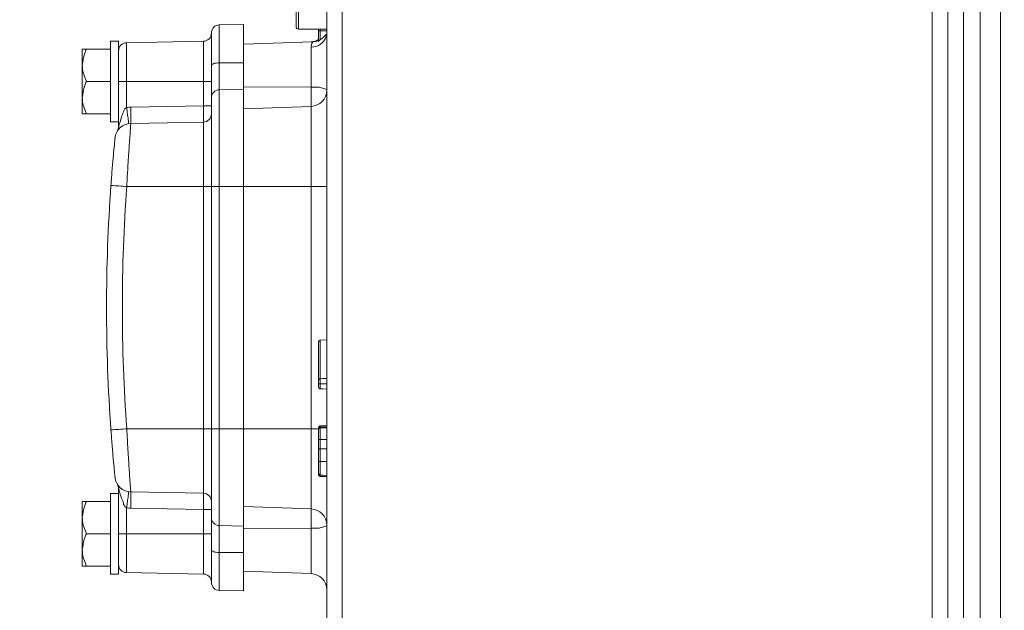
# Model space of a CAD drawing. Header units: millimetres. Extents: x 0 to 8410, y 0 to 5940.
# Tile 139 of 256: x 4717 to 4839, y 1424 to 1497. Entities that reach past the tile are written whole.
import ezdxf

# ---------------------------------------------------------------- set-up
doc = ezdxf.new("R2010")
doc.units = ezdxf.units.MM
doc.header["$LTSCALE"] = 10
doc.styles.add('SLDTEXTSTYLE0', font='TXT', dxfattribs={"width": 0.605})
doc.dimstyles.new('SLDDIMSTYLE0', dxfattribs={"dimtxt": 50, "dimasz": 50, "dimexe": 0, "dimexo": 0.0625, "dimgap": 12.5, "dimtad": 1, "dimtoh": 1, "dimdec": 1, "dimrnd": 1e-09, "dimzin": 12, "dimdsep": 46, "dimtxsty": 'SLDTEXTSTYLE0', "dimsah": 1, "dimcen": 0.09, "dimadec": 0, "dimazin": 0, "dimtfac": 1, "dimtofl": 0, "dimtmove": 0, "dimatfit": 3, "dimfxl": 1, "dimfrac": 2, "dimtolj": 1, "dimtzin": 12, "dimarcsym": 0})

# ---------------------------------------------------------------- blocks, each defined once
blk = doc.blocks.new('*D33')
at = {"color": 7, "linetype": 'Continuous', "lineweight": 0}
for p, q in [((5294.64, 1878.04), (4568.99, 1878.04)), ((4583.99, 1878.04), (4583.99, 1383.04)), ((4955.74, 1383.04), (4568.99, 1383.04))]:
    blk.add_line(p, q, dxfattribs=at)
for points in [[(4583.99, 1878.04), (4576.49, 1828.04), (4591.49, 1828.04)], [(4583.99, 1383.04), (4591.49, 1433.04), (4576.49, 1433.04)]]:
    blk.add_solid(points, dxfattribs=at)
at = {"color": 7, "linetype": 'Continuous', "lineweight": 0, "insert": (4519.54, 1573.26), "char_height": 50, "attachment_point": 1, "rotation": 90, "style": 'SLDTEXTSTYLE0'}
blk.add_mtext('495', dxfattribs=at)
blk = doc.blocks.new('*D35')
at = {"color": 7, "linetype": 'Continuous', "lineweight": 0}
for p, q in [((5294.64, 3305.04), (4468.99, 3305.04)), ((4483.99, 3305.04), (4483.99, 1383.04)), ((4955.74, 1383.04), (4468.99, 1383.04))]:
    blk.add_line(p, q, dxfattribs=at)
for points in [[(4483.99, 3305.04), (4476.49, 3255.04), (4491.49, 3255.04)], [(4483.99, 1383.04), (4491.49, 1433.04), (4476.49, 1433.04)]]:
    blk.add_solid(points, dxfattribs=at)
at = {"color": 7, "linetype": 'Continuous', "lineweight": 0, "insert": (4419.54, 2267.66), "char_height": 50, "attachment_point": 1, "rotation": 90, "style": 'SLDTEXTSTYLE0'}
blk.add_mtext('1922', dxfattribs=at)

msp = doc.modelspace()

# ---------------------------------------------------------------- linework, layer by layer
at = {"color": 7, "linetype": 'Continuous', "lineweight": 0}
for p, q in [((4835.64095, 1411.241105), (4835.64095, 1560.873628)), ((4831.640972, 1412.175983), (4831.640972, 1550.509885)), ((4750.840945, 1495.844767), (4750.840945, 1539.244771)), ((4754.64095, 1417.767309), (4754.64095, 1527.986884)), ((4744.340969, 1496.114582), (4741.323514, 1496.061914)), ((4744.340969, 1496.114582), (4744.340969, 1491.381303)), ((4751.140965, 1495.544762), (4754.64095, 1495.544762)), ((4753.640963, 1495.340884), (4753.640963, 1495.569073)), ((4753.640963, 1494.906411), (4753.640963, 1495.544762)), ((4740.340961, 1491.03345), (4740.340961, 1495.062068)), ((4724.340958, 1491.044767), (4724.340958, 1493.044764)), ((4724.840952, 1493.044764), (4727.840973, 1493.044764)), ((4728.84096, 1494.044766), (4727.840973, 1494.044766)), ((4727.840973, 1489.044763), (4727.840973, 1494.044766)), ((4728.84096, 1485.814624), (4728.84096, 1494.044766)), ((4739.358408, 1494.027615), (4729.823513, 1493.861184)), ((4752.936168, 1493.985228), (4744.340969, 1493.685082)), ((4724.340958, 1487.044767), (4724.340958, 1491.044767)), ((4740.340961, 1487.039991), (4740.340961, 1491.03345)), ((4744.340969, 1491.381303), (4744.340969, 1488.090396)), ((4724.840952, 1489.044763), (4727.840973, 1489.044763)), ((4727.840973, 1484.044768), (4727.840973, 1489.044763)), ((4744.340969, 1488.090396), (4744.340969, 1476.044767)), ((4724.340958, 1485.044763), (4724.340958, 1487.044767)), ((4740.340961, 1476.044767), (4740.340961, 1487.039991)), ((4728.84096, 1483.458735), (4728.84096, 1485.814624)), ((4744.340969, 1485.685081), (4752.710773, 1485.977359)), ((4724.840952, 1485.044763), (4727.840973, 1485.044763)), ((4727.840973, 1484.044768), (4728.84096, 1484.044768)), ((4730.351282, 1483.870395), (4739.358408, 1484.027617)), ((4740.340961, 1446.044766), (4740.340961, 1476.044767)), ((4744.340969, 1476.044767), (4744.340969, 1446.044766)), ((4753.640963, 1452.082269), (4753.640963, 1456.816703)), ((4753.833992, 1457.016587), (4754.64095, 1457.044766)), ((4753.833992, 1451.624088), (4754.64095, 1451.624088)), ((4740.340961, 1435.049542), (4740.340961, 1446.044766)), ((4744.340969, 1446.044766), (4744.340969, 1433.999133)), ((4753.640963, 1446.178675), (4753.640963, 1446.201213)), ((4753.640963, 1443.992838), (4753.640963, 1445.327662)), ((4753.833992, 1446.247354), (4754.64095, 1446.275532)), ((4753.640963, 1441.111449), (4753.640963, 1442.75444)), ((4728.84096, 1438.044764), (4727.840973, 1438.044764)), ((4727.840973, 1433.044765), (4727.840973, 1438.044764)), ((4728.84096, 1436.274905), (4728.84096, 1438.630797)), ((4730.351282, 1438.219134), (4739.358408, 1438.061916)), ((4724.340958, 1435.044766), (4724.340958, 1437.044766)), ((4724.840952, 1437.044766), (4727.840973, 1437.044766)), ((4728.84096, 1428.044766), (4728.84096, 1436.274905)), ((4744.340969, 1436.404448), (4752.710773, 1436.112169)), ((4724.340958, 1431.044765), (4724.340958, 1435.044766)), ((4740.340961, 1431.056079), (4740.340961, 1435.049542)), ((4724.840952, 1433.044765), (4727.840973, 1433.044765)), ((4727.840973, 1428.044766), (4727.840973, 1433.044765)), ((4744.340969, 1433.999133), (4744.340969, 1430.70823)), ((4724.340958, 1429.044765), (4724.340958, 1431.044765)), ((4740.340961, 1427.02746), (4740.340961, 1431.056079)), ((4744.340969, 1430.70823), (4744.340969, 1425.974943)), ((4724.840952, 1429.044765), (4727.840973, 1429.044765)), ((4729.823513, 1428.228349), (4739.358408, 1428.061914)), ((4744.340969, 1428.404447), (4752.710773, 1428.112168)), ((4727.840973, 1428.044766), (4728.84096, 1428.044766)), ((4741.323514, 1426.027615), (4744.340969, 1425.974943))]:
    msp.add_line(p, q, dxfattribs=at)
at = {"color": 8, "linetype": 'Continuous', "lineweight": 0}
for p, q in [((4838.184548, 1411.201176), (4838.184548, 1560.749129)), ((4833.571149, 1550.614491), (4833.571149, 1412.280591)), ((4751.140965, 1495.544762), (4751.140965, 1539.544761)), ((4829.710765, 1416.327652), (4829.710765, 1529.761672)), ((4756.571157, 1528.09149), (4756.571157, 1417.871919)), ((4741.323514, 1496.061914), (4741.323514, 1491.363891)), ((4753.833992, 1495.544762), (4753.833992, 1495.340489)), ((4729.823513, 1493.861184), (4729.823513, 1489.044763)), ((4739.358408, 1489.044763), (4739.358408, 1494.027615)), ((4752.710773, 1488.34011), (4752.710773, 1493.314564)), ((4744.340969, 1491.381303), (4741.323514, 1491.363891)), ((4741.323514, 1491.363891), (4741.323514, 1488.037832)), ((4728.84096, 1489.044763), (4729.823513, 1489.044763)), ((4729.823513, 1489.044763), (4729.823513, 1485.825807)), ((4729.823513, 1489.044763), (4739.358408, 1489.044763)), ((4739.358408, 1486.027308), (4739.358408, 1489.044763)), ((4739.358408, 1489.044763), (4740.340961, 1489.044763)), ((4744.340969, 1488.090396), (4741.323514, 1488.037832)), ((4741.323514, 1488.037832), (4741.323514, 1476.044767)), ((4744.340969, 1488.381863), (4752.710773, 1488.34011)), ((4752.710773, 1485.977359), (4752.710773, 1488.34011)), ((4730.351282, 1485.870086), (4739.358408, 1486.027308)), ((4739.358408, 1486.027308), (4740.340961, 1486.027308)), ((4752.710773, 1476.044767), (4752.710773, 1485.977359)), ((4739.358408, 1476.044767), (4739.358408, 1484.027617)), ((4729.847623, 1476.044767), (4739.358408, 1476.044767)), ((4739.358408, 1446.044766), (4739.358408, 1476.044767)), ((4739.358408, 1476.044767), (4740.340961, 1476.044767)), ((4740.340961, 1476.044767), (4741.323514, 1476.044767)), ((4744.340969, 1476.044767), (4741.323514, 1476.044767)), ((4741.323514, 1476.044767), (4741.323514, 1446.044766)), ((4744.340969, 1476.044767), (4752.710773, 1476.044767)), ((4752.710773, 1446.044766), (4752.710773, 1476.044767)), ((4754.64095, 1476.044767), (4752.710773, 1476.044767)), ((4753.833992, 1457.016587), (4753.833992, 1452.247314)), ((4729.847623, 1446.044766), (4739.358408, 1446.044766)), ((4739.358408, 1446.044766), (4740.340961, 1446.044766)), ((4739.358408, 1438.061916), (4739.358408, 1446.044766)), ((4740.340961, 1446.044766), (4741.323514, 1446.044766)), ((4741.323514, 1446.044766), (4741.323514, 1434.051696)), ((4744.340969, 1446.044766), (4741.323514, 1446.044766)), ((4744.340969, 1446.044766), (4752.710773, 1446.044766)), ((4752.710773, 1436.112169), (4752.710773, 1446.044766)), ((4753.661526, 1446.044766), (4752.710773, 1446.044766)), ((4729.823513, 1436.263722), (4729.823513, 1433.044765)), ((4739.358408, 1436.062221), (4730.351282, 1436.219439)), ((4739.358408, 1436.062221), (4740.340961, 1436.062221)), ((4739.358408, 1433.044765), (4739.358408, 1436.062221)), ((4752.710773, 1433.749423), (4752.710773, 1436.112169)), ((4728.84096, 1433.044765), (4729.823513, 1433.044765)), ((4729.823513, 1433.044765), (4729.823513, 1428.228349)), ((4729.823513, 1433.044765), (4739.358408, 1433.044765)), ((4739.358408, 1433.044765), (4740.340961, 1433.044765)), ((4739.358408, 1428.061914), (4739.358408, 1433.044765)), ((4744.340969, 1433.999133), (4741.323514, 1434.051696)), ((4741.323514, 1434.051696), (4741.323514, 1430.725634)), ((4744.340969, 1433.707666), (4752.710773, 1433.749423)), ((4752.710773, 1428.112168), (4752.710773, 1433.749423)), ((4744.340969, 1430.70823), (4741.323514, 1430.725634)), ((4741.323514, 1430.725634), (4741.323514, 1426.027615))]:
    msp.add_line(p, q, dxfattribs=at)
at = {"color": 7, "linetype": 'Continuous', "lineweight": 0, "flags": 128}
for points in [[(4753.833992, 1495.340489), (4753.940953, 1495.340482), (4754.240973, 1495.340467), (4754.64095, 1495.340437)], [(4753.833992, 1452.247314), (4754.140956, 1452.258051), (4754.64095, 1452.275537)], [(4753.833992, 1450.996056), (4754.140956, 1450.985328), (4754.64095, 1450.967841)], [(4753.833992, 1446.141333), (4753.940953, 1446.144939), (4754.240973, 1446.155064), (4754.64095, 1446.168564)], [(4753.833992, 1444.710892), (4754.140956, 1444.710791), (4754.64095, 1444.710631)], [(4753.833992, 1443.549317), (4754.140956, 1443.551243), (4754.64095, 1443.554379)], [(4753.833992, 1442.012724), (4753.940953, 1442.012668), (4754.240973, 1442.012515), (4754.64095, 1442.012314)], [(4753.833992, 1440.303713), (4753.940953, 1440.299977), (4754.240973, 1440.289501), (4754.64095, 1440.275535)], [(4753.833992, 1440.149874), (4753.940953, 1440.146137), (4754.240973, 1440.135658), (4754.64095, 1440.121688)]]:
    msp.add_lwpolyline(points, dxfattribs=at)
at = {"color": 8, "linetype": 'Continuous', "lineweight": 0, "flags": 128}
for points in [[(4754.64095, 1494.790577), (4754.610879, 1494.726755), (4754.586859, 1494.644761)], [(4740.340961, 1491.03345), (4740.359737, 1491.09722), (4740.415407, 1491.15859), (4740.505857, 1491.215259), (4740.627719, 1491.265096), (4740.776343, 1491.306223), (4740.946216, 1491.337106), (4741.130901, 1491.356574), (4741.323514, 1491.363891)], [(4741.323514, 1430.725634), (4741.130901, 1430.732958), (4740.946216, 1430.752423), (4740.776343, 1430.783302), (4740.627719, 1430.824433), (4740.505857, 1430.87427), (4740.415407, 1430.930939), (4740.359737, 1430.992309), (4740.340961, 1431.056079)]]:
    msp.add_lwpolyline(points, dxfattribs=at)
at = {"color": 7, "linetype": 'Continuous', "lineweight": 0}
for centre, radius, start, end in [((4741.340959, 1495.062067), 1, 91, 180), ((4751.140959, 1495.844765), 0.3, 180, 270), ((4739.340959, 1495.027462), 1, 271, 0), ((4752.640959, 1495.976142), 2, 272, 300), ((4754.919326, 1494.544765), 0.5, 123.83015497, 149.65422288), ((4729.840959, 1492.861334), 1, 91, 180), ((4752.640959, 1487.976142), 2, 272, 0), ((4739.340959, 1485.027462), 1, 271, 0), ((4730.386181, 1481.870699), 2, 91, 174.25364969), ((4937.340959, 1461.044765), 210, 175.864503, 184.135497), ((4753.840959, 1456.816706), 0.2, 92, 180), ((4753.840959, 1446.047475), 0.2, 91.99999999, 180), ((4753.840959, 1440.503592), 0.2, 180, 268), ((4730.386181, 1440.218831), 2, 185.74635031, 269), ((4739.340959, 1437.062067), 1, 0, 89), ((4752.640959, 1434.113387), 2, 0, 88), ((4729.840959, 1429.228195), 1, 180, 269), ((4739.340959, 1427.062067), 1, 0, 89), ((4741.340959, 1427.027462), 1, 180, 269), ((4752.640959, 1426.113387), 2, 0, 88)]:
    msp.add_arc(centre, radius, start, end, dxfattribs=at)
at = {"color": 8, "linetype": 'Continuous', "lineweight": 0}
for centre, radius, start, end in [((4752.737082, 1495.265556), 1.951169, 269.22740509, 341.4479855), ((4741.339905, 1487.039022), 0.998944, 90.94018203, 179.94444427), ((4753.171273, 1484.786493), 3.58333, 65.78619681, 97.38360738), ((4730.421085, 1481.870699), 4, 91, 98.59184454), ((4701.7058, 1484.87024), 28.662926, 358.00095233, 1.99904767), ((4757.350197, 1863.160155), 388.091117, 265.64612409, 265.93625494), ((4937.306055, 1461.044765), 208, 175.864503, 184.135497), ((4757.350197, 1058.929378), 388.091117, 94.06374506, 94.35387591), ((4701.705829, 1437.219287), 28.662898, 358.00094664, 1.99905336), ((4730.421085, 1440.218831), 4, 261.40815546, 269), ((4741.339911, 1435.050512), 0.99895, 180.05567999, 269.05947983), ((4753.171274, 1437.303075), 3.583366, 262.61645083, 294.21352856)]:
    msp.add_arc(centre, radius, start, end, dxfattribs=at)
for centre, major_axis, start_param, end_param in [((4739.340959, 1486.027614), (-0.017451, 2), 3.1416688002, 4.7121605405), ((4739.340959, 1436.061915), (0.017451, 2), 4.7126174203, 6.2831091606)]:
    msp.add_ellipse(centre, major_axis=major_axis, ratio=0.00872421, start_param=start_param, end_param=end_param, dxfattribs=at)
at = {"color": 7, "linetype": 'Continuous', "lineweight": 0}
for points, knots in [([(4753.640963, 1495.340884), (4753.641101, 1495.340871), (4753.641415, 1495.340841), (4753.646174, 1495.340786), (4753.664449, 1495.340674), (4753.708186, 1495.340583), (4753.766794, 1495.34051), (4753.81159, 1495.340496), (4753.833992, 1495.340489)], [0, 0, 0, 0, 0.05378695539, 0.12189632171, 0.34144688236, 0.56098818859, 0.78045737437, 1, 1, 1, 1]), ([(4753.640963, 1493.971646), (4753.640963, 1494.014634), (4753.640963, 1494.113685), (4753.640963, 1494.400466), (4753.640963, 1494.805203), (4753.640963, 1495.128027), (4753.640963, 1495.308795), (4753.640963, 1495.340884)], [0, 0, 0, 0, 0.2115036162, 0.4873352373, 0.7109377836, 0.9486872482, 1, 1, 1, 1]), ([(4754.48571, 1494.802021), (4754.449216, 1494.753645), (4754.282217, 1494.53227), (4753.848355, 1494.201273), (4753.326392, 1493.981144), (4753.008022, 1494.006289), (4752.938939, 1494.011745)], [0, 0, 0, 0, 0.1032963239, 0.4727050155, 0.8855835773, 1, 1, 1, 1]), ([(4724.340958, 1491.044767), (4724.400656, 1491.559577), (4724.480279, 1492.246207), (4724.768762, 1492.884931), (4724.840952, 1493.044764)], [0, 0, 0, 0, 0.7497614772, 1, 1, 1, 1]), ([(4724.840952, 1493.044764), (4724.764831, 1493.044764), (4724.476825, 1493.044764), (4724.398547, 1493.044764), (4724.340958, 1493.044764)], [0, 0, 0, 0, 0.2643043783, 1, 1, 1, 1]), ([(4724.840952, 1489.044763), (4724.615687, 1489.615041), (4724.356662, 1490.270787), (4724.342769, 1490.955522), (4724.340958, 1491.044767)], [0, 0, 0, 0, 0.8696637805, 1, 1, 1, 1]), ([(4724.340958, 1487.044767), (4724.400656, 1487.559575), (4724.480278, 1488.246205), (4724.768762, 1488.88493), (4724.840952, 1489.044763)], [0, 0, 0, 0, 0.7497620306, 1, 1, 1, 1]), ([(4724.840952, 1485.044763), (4724.615687, 1485.61504), (4724.356662, 1486.270785), (4724.342769, 1486.955521), (4724.340958, 1487.044767)], [0, 0, 0, 0, 0.8696638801, 1, 1, 1, 1]), ([(4729.823513, 1485.825807), (4729.787467, 1485.80476), (4729.708362, 1485.758572), (4729.562781, 1485.590059), (4729.370144, 1485.209478), (4729.172342, 1484.54698), (4728.974974, 1483.916915), (4728.869809, 1483.561099), (4728.844315, 1483.471071), (4728.842029, 1483.462665), (4728.84096, 1483.458735)], [0, 0, 0, 0, 0.0427738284, 0.0938690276, 0.2279813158, 0.4848487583, 0.8209038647, 0.9251273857, 0.9649952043, 1, 1, 1, 1]), ([(4730.087383, 1483.848252), (4730.087371, 1483.878553), (4730.087347, 1483.939157), (4730.02977, 1484.396716), (4729.93914, 1485.049697), (4729.862055, 1485.567105), (4729.823513, 1485.825807)], [0, 0, 0, 0, 0.2499998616, 0.4999997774, 0.7500013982, 1, 1, 1, 1]), ([(4724.340958, 1485.044763), (4724.398547, 1485.044763), (4724.476825, 1485.044763), (4724.764831, 1485.044763), (4724.840952, 1485.044763)], [0, 0, 0, 0, 0.7356956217, 1, 1, 1, 1]), ([(4728.689356, 1482.929386), (4728.733197, 1483.012292), (4728.820881, 1483.178102), (4728.834267, 1483.365191), (4728.84096, 1483.458735)], [0, 0, 0, 0, 0.4999997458, 1, 1, 1, 1]), ([(4727.887733, 1476.188995), (4727.937891, 1476.856222), (4728.038214, 1478.190775), (4728.193457, 1479.966981), (4728.318849, 1481.29692), (4728.386892, 1481.978394), (4728.39364, 1482.045345), (4728.39622, 1482.070945)], [0, 0, 0, 0, 0.2180001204, 0.4360326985, 0.6530404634, 0.867329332, 1, 1, 1, 1]), ([(4753.833992, 1452.247314), (4753.81161, 1452.244321), (4753.766856, 1452.238336), (4753.7083, 1452.20179), (4753.664553, 1452.149531), (4753.645286, 1452.097291), (4753.641166, 1452.062487), (4753.641, 1452.049957), (4753.640963, 1452.047132)], [0, 0, 0, 0, 0.2191995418, 0.4382995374, 0.6576151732, 0.8772109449, 0.9723207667, 1, 1, 1, 1]), ([(4753.640963, 1451.624058), (4753.640963, 1451.644795), (4753.640963, 1451.708992), (4753.640963, 1451.814661), (4753.640963, 1451.891995), (4753.640963, 1451.965645), (4753.640963, 1452.035504), (4753.640963, 1452.043333), (4753.640963, 1452.047132)], [0, 0, 0, 0, 0.0934844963, 0.2894041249, 0.4843364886, 0.5198819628, 0.7669685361, 1, 1, 1, 1]), ([(4753.640963, 1451.624058), (4753.641007, 1451.624058), (4753.641194, 1451.624058), (4753.645348, 1451.624056), (4753.664522, 1451.624077), (4753.708275, 1451.624079), (4753.766848, 1451.62409), (4753.811611, 1451.624089), (4753.833992, 1451.624088)], [0, 0, 0, 0, 0.0293163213, 0.1225922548, 0.3421660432, 0.561535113, 0.7807657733, 1, 1, 1, 1]), ([(4753.640963, 1451.196209), (4753.640963, 1451.196963), (4753.640963, 1451.199939), (4753.640963, 1451.226444), (4753.640963, 1451.295188), (4753.640963, 1451.376432), (4753.640963, 1451.477061), (4753.640963, 1451.574588), (4753.640963, 1451.624058)], [0, 0, 0, 0, 0.0711477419, 0.2809890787, 0.4887755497, 0.5663874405, 0.7800499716, 1, 1, 1, 1]), ([(4753.640963, 1451.196209), (4753.640998, 1451.1933), (4753.64115, 1451.180781), (4753.645349, 1451.146002), (4753.664509, 1451.09384), (4753.708276, 1451.041571), (4753.76685, 1451.005041), (4753.811611, 1450.999051), (4753.833992, 1450.996056)], [0, 0, 0, 0, 0.028507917, 0.1226793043, 0.3422515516, 0.5615962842, 0.7807900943, 1, 1, 1, 1]), ([(4728.39622, 1440.01858), (4728.389768, 1440.082216), (4728.376865, 1440.209474), (4728.279435, 1441.200136), (4728.144975, 1442.662721), (4728.005062, 1444.321277), (4727.922009, 1445.439175), (4727.887733, 1445.900537)], [0, 0, 0, 0, 0.2107987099, 0.4215463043, 0.6337478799, 0.8488460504, 1, 1, 1, 1]), ([(4753.833992, 1446.401187), (4753.811601, 1446.398193), (4753.766817, 1446.392205), (4753.708218, 1446.355655), (4753.66447, 1446.303381), (4753.645593, 1446.252085), (4753.641263, 1446.217422), (4753.641032, 1446.204965), (4753.640963, 1446.201213)], [0, 0, 0, 0, 0.2194085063, 0.4388273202, 0.6583144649, 0.8778674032, 0.9632134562, 1, 1, 1, 1]), ([(4753.640963, 1445.948176), (4753.64117, 1445.954983), (4753.641536, 1445.967), (4753.646758, 1446.000295), (4753.664443, 1446.046798), (4753.70816, 1446.097338), (4753.76679, 1446.132651), (4753.811592, 1446.138439), (4753.833992, 1446.141333)], [0, 0, 0, 0, 0.0690259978, 0.1218614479, 0.3414034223, 0.5608993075, 0.7804545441, 1, 1, 1, 1]), ([(4753.640963, 1444.712747), (4753.640963, 1444.83523), (4753.640963, 1445.088591), (4753.640963, 1445.468004), (4753.640963, 1445.791632), (4753.640963, 1445.896724), (4753.640963, 1445.948176)], [0, 0, 0, 0, 0.21064306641, 0.43572296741, 0.72373831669, 1, 1, 1, 1]), ([(4753.833992, 1446.401187), (4753.869646, 1446.402434), (4754.005306, 1446.407178), (4754.274292, 1446.416561), (4754.507624, 1446.424718), (4754.64095, 1446.42938)], [0, 0, 0, 0, 0.132548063, 0.5043393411, 1, 1, 1, 1]), ([(4753.640963, 1444.712747), (4753.641034, 1444.71271), (4753.641253, 1444.712595), (4753.64573, 1444.712276), (4753.664462, 1444.711801), (4753.70819, 1444.711314), (4753.766796, 1444.710976), (4753.811591, 1444.71092), (4753.833992, 1444.710892)], [0, 0, 0, 0, 0.0395181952, 0.1220783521, 0.3416222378, 0.5610591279, 0.7804877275, 1, 1, 1, 1]), ([(4753.640963, 1443.513416), (4753.640963, 1443.594985), (4753.640963, 1443.725232), (4753.640963, 1443.944765), (4753.640963, 1444.210887), (4753.640963, 1444.499251), (4753.640963, 1444.662074), (4753.640963, 1444.712747)], [0, 0, 0, 0, 0.2637590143, 0.4211646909, 0.6778407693, 0.8997383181, 1, 1, 1, 1]), ([(4753.833992, 1443.549317), (4753.820808, 1443.549091), (4753.791033, 1443.548581), (4753.744274, 1443.545314), (4753.6906, 1443.538393), (4753.651078, 1443.527263), (4753.640926, 1443.51824), (4753.640962, 1443.513513), (4753.640963, 1443.513416)], [0, 0, 0, 0, 0.0883582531, 0.1995375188, 0.3727471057, 0.6787360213, 0.9934160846, 1, 1, 1, 1]), ([(4753.640963, 1442.015629), (4753.640963, 1442.05846), (4753.640963, 1442.243123), (4753.640963, 1442.568557), (4753.640963, 1443.073653), (4753.640963, 1443.319239), (4753.640963, 1443.480275), (4753.640963, 1443.513416)], [0, 0, 0, 0, 0.062680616, 0.2702438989, 0.4785676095, 0.8926889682, 1, 1, 1, 1]), ([(4753.640963, 1440.503594), (4753.640963, 1440.51033), (4753.640963, 1440.521673), (4753.640963, 1440.692862), (4753.640963, 1441.012847), (4753.640963, 1441.46757), (4753.640963, 1441.837211), (4753.640963, 1442.015629)], [0, 0, 0, 0, 0.250017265, 0.4210325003, 0.5919574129, 0.8030454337, 1, 1, 1, 1]), ([(4753.833992, 1442.012724), (4753.81159, 1442.012767), (4753.766795, 1442.012854), (4753.708197, 1442.013387), (4753.664452, 1442.014142), (4753.645764, 1442.014887), (4753.641242, 1442.015387), (4753.641032, 1442.01557), (4753.640963, 1442.015629)], [0, 0, 0, 0, 0.2195132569, 0.4389459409, 0.6583537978, 0.8779102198, 0.9599923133, 1, 1, 1, 1]), ([(4753.833992, 1440.303713), (4753.811592, 1440.306708), (4753.766789, 1440.312698), (4753.708162, 1440.349245), (4753.664444, 1440.401536), (4753.647291, 1440.448207), (4753.641693, 1440.482582), (4753.641261, 1440.495018), (4753.640963, 1440.503594)], [0, 0, 0, 0, 0.2195540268, 0.4391229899, 0.658614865, 0.8781707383, 0.9159798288, 1, 1, 1, 1]), ([(4753.640963, 1440.349784), (4753.640963, 1440.349717), (4753.640963, 1440.34954), (4753.640963, 1440.384173), (4753.640963, 1440.405801)], [0, 0, 0, 0, 0.375516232, 1, 1, 1, 1]), ([(4753.833992, 1440.149874), (4753.833992, 1440.151197), (4753.833992, 1440.156989), (4753.833992, 1440.235871), (4753.833992, 1440.445833), (4753.833992, 1440.542717)], [0, 0, 0, 0, 0.13747664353, 0.60200523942, 1, 1, 1, 1]), ([(4728.689356, 1439.160142), (4728.733197, 1439.077237), (4728.82088, 1438.911428), (4728.834267, 1438.72434), (4728.84096, 1438.630797)], [0, 0, 0, 0, 0.5000030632, 1, 1, 1, 1]), ([(4753.640963, 1440.349784), (4753.641069, 1440.344863), (4753.641336, 1440.332425), (4753.645997, 1440.29785), (4753.66444, 1440.247688), (4753.708189, 1440.195414), (4753.766793, 1440.158848), (4753.81159, 1440.152865), (4753.833992, 1440.149874)], [0, 0, 0, 0, 0.0482411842, 0.12193717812, 0.34148031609, 0.56101153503, 0.78046914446, 1, 1, 1, 1]), ([(4753.833992, 1440.344654), (4753.833992, 1440.319916), (4753.833992, 1440.188801), (4753.833992, 1440.157517), (4753.833992, 1440.151239), (4753.833992, 1440.149874)], [0, 0, 0, 0, 0.1539588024, 0.8159887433, 1, 1, 1, 1]), ([(4728.84096, 1438.630797), (4728.842043, 1438.626869), (4728.844358, 1438.618467), (4728.869471, 1438.528359), (4728.982355, 1438.174344), (4729.087652, 1437.522669), (4729.466863, 1437.03351), (4729.431162, 1436.776655), (4729.431211, 1436.776642), (4729.431177, 1436.77656), (4729.431294, 1436.776464), (4729.43136, 1436.776214), (4729.431544, 1436.775732), (4729.43198, 1436.774799), (4729.43275, 1436.772885), (4729.434415, 1436.769126), (4729.437602, 1436.761603), (4729.444039, 1436.746777), (4729.456875, 1436.717872), (4729.482512, 1436.663108), (4729.532946, 1436.565052), (4729.609283, 1436.445913), (4729.708376, 1436.330926), (4729.787474, 1436.284757), (4729.823513, 1436.263722)], [0, 0, 0, 0, 0.0349972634, 0.0748538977, 0.1790485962, 0.5150032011, 0.7717978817, 0.7718031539, 0.7718168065, 0.7718338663, 0.7718755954, 0.7719522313, 0.7721042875, 0.772413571, 0.7730290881, 0.7742603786, 0.7767097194, 0.7815712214, 0.791155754, 0.8097643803, 0.8447517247, 0.9061696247, 0.9572487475, 1, 1, 1, 1]), ([(4730.087383, 1438.241277), (4730.087371, 1438.210977), (4730.087346, 1438.150377), (4730.02977, 1437.692812), (4729.93914, 1437.039832), (4729.862055, 1436.522424), (4729.823513, 1436.263722)], [0, 0, 0, 0, 0.2499995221, 0.4999999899, 0.7500015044, 1, 1, 1, 1]), ([(4724.340958, 1435.044766), (4724.400657, 1435.559574), (4724.48028, 1436.246205), (4724.768762, 1436.884932), (4724.840952, 1437.044766)], [0, 0, 0, 0, 0.7497605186, 1, 1, 1, 1]), ([(4724.840952, 1437.044766), (4724.764831, 1437.044766), (4724.476825, 1437.044766), (4724.398547, 1437.044766), (4724.340958, 1437.044766)], [0, 0, 0, 0, 0.2643043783, 1, 1, 1, 1]), ([(4724.840952, 1433.044765), (4724.615687, 1433.615042), (4724.356662, 1434.270786), (4724.342769, 1434.95552), (4724.340958, 1435.044766)], [0, 0, 0, 0, 0.8696636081, 1, 1, 1, 1]), ([(4724.340958, 1431.044765), (4724.400657, 1431.559573), (4724.480279, 1432.246203), (4724.768762, 1432.884931), (4724.840952, 1433.044765)], [0, 0, 0, 0, 0.749761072, 1, 1, 1, 1]), ([(4724.840952, 1429.044765), (4724.615687, 1429.615041), (4724.356662, 1430.270784), (4724.342769, 1430.955519), (4724.340958, 1431.044765)], [0, 0, 0, 0, 0.8696637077, 1, 1, 1, 1]), ([(4724.340958, 1429.044765), (4724.398547, 1429.044765), (4724.476825, 1429.044765), (4724.764831, 1429.044765), (4724.840952, 1429.044765)], [0, 0, 0, 0, 0.7356956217, 1, 1, 1, 1])]:
    msp.add_open_spline(points, degree=3, knots=knots, dxfattribs=at)
at = {"color": 8, "linetype": 'Continuous', "lineweight": 0}
for points, knots in [([(4753.833992, 1495.340489), (4753.833992, 1495.305607), (4753.833992, 1495.100726), (4753.833992, 1494.74002), (4753.833992, 1494.383805), (4753.833992, 1494.259575), (4753.833992, 1494.233333)], [0, 0, 0, 0, 0.0849167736, 0.4987651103, 0.8941202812, 1, 1, 1, 1]), ([(4754.586859, 1494.644761), (4754.565902, 1494.684133), (4754.497972, 1494.811756), (4754.513821, 1494.787421), (4754.52478, 1494.770594)], [0, 0, 0, 0, 0.30849791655, 1, 1, 1, 1]), ([(4752.710773, 1493.314564), (4752.733439, 1493.465651), (4752.787185, 1493.823902), (4752.986337, 1494.053739), (4752.939466, 1493.976062), (4752.936644, 1493.971385)], [0, 0, 0, 0, 0.4066675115, 0.9642760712, 1, 1, 1, 1]), ([(4730.351282, 1483.870395), (4730.34478, 1483.784306), (4730.331776, 1483.612134), (4730.233461, 1482.26994), (4730.09838, 1480.292921), (4729.960604, 1478.090893), (4729.879913, 1476.629545), (4729.847623, 1476.044767)], [0, 0, 0, 0, 0.2138834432, 0.4277551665, 0.6419615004, 0.8567261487, 1, 1, 1, 1]), ([(4753.833992, 1451.624088), (4753.833992, 1451.551418), (4753.833992, 1451.407851), (4753.833993, 1451.260169), (4753.83399, 1451.141803), (4753.834015, 1451.041925), (4753.83393, 1451.001421), (4753.833981, 1450.997058), (4753.833992, 1450.996056)], [0, 0, 0, 0, 0.2205173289, 0.4356580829, 0.510576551, 0.7148992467, 0.9345858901, 1, 1, 1, 1]), ([(4753.833992, 1452.247314), (4753.833992, 1452.245555), (4753.833992, 1452.241559), (4753.833992, 1452.205779), (4753.833993, 1452.127937), (4753.833992, 1452.019794), (4753.834012, 1451.903142), (4753.833937, 1451.746823), (4753.83398, 1451.651647), (4753.833992, 1451.624088)], [0, 0, 0, 0, 0.1021783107, 0.2320718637, 0.4795013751, 0.5129833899, 0.7081182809, 0.9154829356, 1, 1, 1, 1]), ([(4729.847623, 1446.044766), (4729.896874, 1445.164235), (4729.995375, 1443.403175), (4730.147814, 1441.056226), (4730.271903, 1439.286193), (4730.341322, 1438.351564), (4730.348461, 1438.25664), (4730.351282, 1438.219134)], [0, 0, 0, 0, 0.2150746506, 0.4301489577, 0.645179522, 0.8598019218, 1, 1, 1, 1]), ([(4753.833992, 1446.401187), (4753.833992, 1446.397196), (4753.833992, 1446.389932), (4753.833992, 1446.291666), (4753.833992, 1446.247384)], [0, 0, 0, 0, 0.5493641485, 1, 1, 1, 1]), ([(4753.833992, 1446.247354), (4753.833992, 1446.247354), (4753.833992, 1446.247354), (4753.833992, 1446.244218), (4753.833992, 1446.226157), (4753.833992, 1446.196981), (4753.833992, 1446.155373), (4753.833992, 1446.141333)], [0, 0, 0, 0, 0.0000487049, 0.280780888, 0.5623676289, 0.8523169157, 1, 1, 1, 1]), ([(4753.833992, 1446.141333), (4753.833992, 1446.138333), (4753.833992, 1446.090903), (4753.833992, 1445.948828), (4753.833992, 1445.591266), (4753.833992, 1445.148267), (4753.833992, 1444.852523), (4753.833992, 1444.710892)], [0, 0, 0, 0, 0.0170387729, 0.2694598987, 0.5579671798, 0.7883123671, 1, 1, 1, 1]), ([(4753.833992, 1444.710892), (4753.833992, 1444.654078), (4753.833992, 1444.463906), (4753.833992, 1444.125771), (4753.833992, 1443.79008), (4753.833992, 1443.622231), (4753.833992, 1443.549317)], [0, 0, 0, 0, 0.12333901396, 0.41285162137, 0.74493937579, 1, 1, 1, 1]), ([(4753.833992, 1443.549317), (4753.834002, 1443.408566), (4753.834016, 1443.184342), (4753.83394, 1442.64314), (4753.833996, 1442.271052), (4753.833993, 1442.061464), (4753.833992, 1442.012724)], [0, 0, 0, 0, 0.4263582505, 0.6792156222, 0.9254003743, 1, 1, 1, 1]), ([(4753.833992, 1442.012724), (4753.833992, 1441.81125), (4753.833992, 1441.393705), (4753.833992, 1440.878402), (4753.833992, 1440.515261), (4753.833992, 1440.357545), (4753.833992, 1440.31018), (4753.833992, 1440.305586), (4753.833992, 1440.303713)], [0, 0, 0, 0, 0.1996199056, 0.4137017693, 0.5887691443, 0.7629055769, 0.9033597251, 1, 1, 1, 1])]:
    msp.add_open_spline(points, degree=3, knots=knots, dxfattribs=at)

# ---------------------------------------------------------------- dimensions: what is measured, and where the dimension line sits
at = {"color": 7, "linetype": 'Continuous', "lineweight": 0}
for base, p1, picture, middle in [((4483.989117, 1383.044765), (5294.640959, 3305.044765), '*D35', (4483.989117, 2344.044765)), ((4583.989117, 1383.044765), (5294.640959, 1878.044765), '*D33', (4583.989117, 1630.544765))]:
    dim = msp.add_linear_dim(base=base, p1=p1, p2=(4955.741815, 1383.044765), angle=90, dimstyle='SLDDIMSTYLE0', dxfattribs=at)
    dim.commit()
    dim.dimension.update_dxf_attribs({"geometry": picture, "text_midpoint": middle, "dimtype": 160})

doc.saveas('drawing.dxf')
